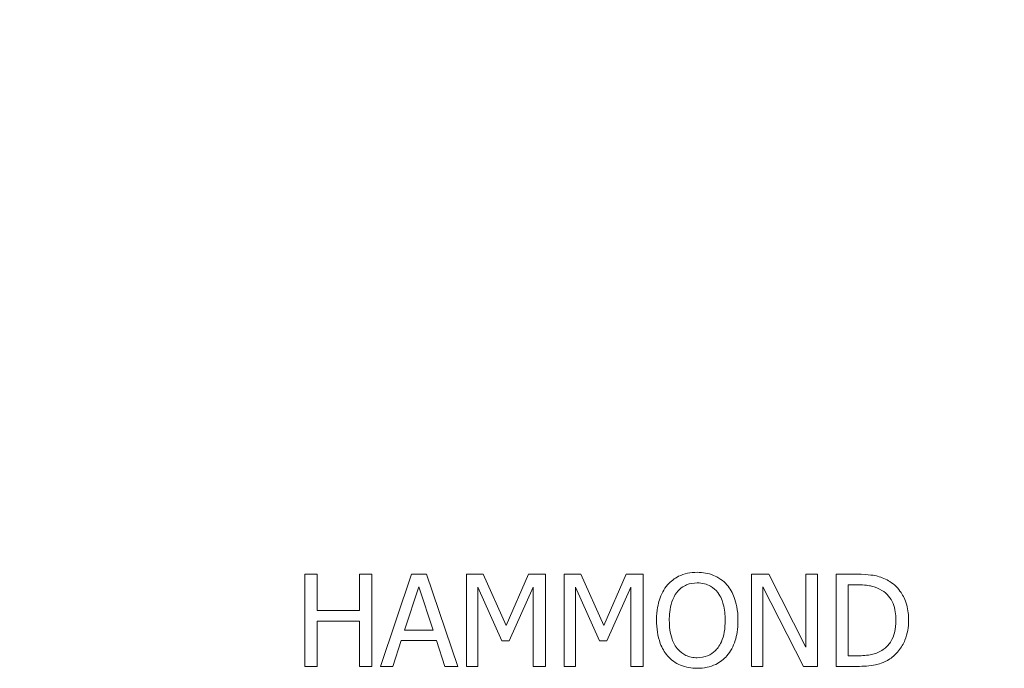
# Model space of a CAD drawing. Header units: millimetres. Extents: x 15 to 916, y 15 to 705.
# Tile 6 of 20: x 194 to 215, y 182 to 196. Entities that reach past the tile are written whole.
import ezdxf

# ---------------------------------------------------------------- set-up
doc = ezdxf.new("R2010")
doc.units = ezdxf.units.MM
doc.header["$LTSCALE"] = 3.333333
doc.layers.add('Dimension (ANSI)', color=7, linetype='Continuous', lineweight=9)
doc.layers.add('Visible (ANSI)', color=7, linetype='Continuous', lineweight=9)
doc.styles.add('Note Text (ANSI)', font='arial.ttf')
doc.dimstyles.new('Default - mm (ANSI)', dxfattribs={"dimscale": 3.333333, "dimtxt": 1.5, "dimasz": 2, "dimexe": 3.175, "dimexo": 1, "dimgap": 0.8, "dimtad": 0, "dimtih": 1, "dimtoh": 1, "dimrnd": 1e-08, "dimzin": 4, "dimdsep": 46, "dimtxsty": 'Note Text (ANSI)', "dimblk": 'Filled-1', "dimcen": 0.09, "dimdle": 10, "dimclrd": 256, "dimclre": 256, "dimclrt": 256, "dimadec": 1, "dimazin": 0, "dimtfac": 2.032, "dimtofl": 0, "dimtmove": 0, "dimatfit": 3, "dimfxl": 1, "dimtolj": 1, "dimtzin": 0, "dimlwd": -1, "dimlwe": -1, "dimarcsym": 0})

# ---------------------------------------------------------------- blocks, each defined once
blk = doc.blocks.new('Filled-1')
at = {"color": 0}
for p, q in [((0, 0), (-1, 0.15)), ((-1, 0.15), (-1, -0.15)), ((-1, 0), (0, 0)), ((-1, -0.15), (0, 0))]:
    blk.add_line(p, q, dxfattribs=at)
at = {"color": 0, "flags": 128}
blk.add_lwpolyline([(-1, -0.15), (0, 0), (-1, 0.15), (-1, -0.15)], dxfattribs=at)
at = {"color": 0}
blk.add_solid([(-1, -0.15), (0, 0), (-1, 0.15), (-1, -0.15)], dxfattribs=at)
blk = doc.blocks.new('*D20')
at = {"layer": 'Defpoints', "color": 0, "transparency": 16777216}
for p in [(273.322, 269.682), (139.522, 195.612), (273.322, 195.612)]:
    blk.add_point(p, dxfattribs=at)
at = {"layer": 'Dimension (ANSI)', "transparency": 16777216}
for p, q in [((139.522, 198.946), (139.522, 280.265)), ((273.322, 198.946), (273.322, 280.265)), ((146.189, 269.682), (202.205, 269.682)), ((266.655, 269.682), (230.509, 269.682))]:
    blk.add_line(p, q, dxfattribs=at)
at = {"layer": 'Dimension (ANSI)', "transparency": 16777216, "xscale": 6.666666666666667, "yscale": 6.666666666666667, "zscale": 6.666666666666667, "rotation": 180}
blk.add_blockref('Filled-1', (139.522, 269.682), dxfattribs=at)
at = {"layer": 'Dimension (ANSI)', "transparency": 16777216, "xscale": 6.666666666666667, "yscale": 6.666666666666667, "zscale": 6.666666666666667}
blk.add_blockref('Filled-1', (273.322, 269.682), dxfattribs=at)
at = {"layer": 'Dimension (ANSI)', "transparency": 16777216, "char_height": 5, "attachment_point": 5, "style": 'Note Text (ANSI)'}
for s, insert in [('\\A1; 133.80', (216.357, 274.903)), ('\\A1;[5.27]', (216.357, 263.811))]:
    blk.add_mtext(s, dxfattribs=dict(at, insert=insert))
blk = doc.blocks.new('*D26')
at = {"layer": 'Defpoints', "color": 0, "transparency": 16777216}
for p in [(266.422, 243.857), (146.422, 188.612), (266.422, 188.612)]:
    blk.add_point(p, dxfattribs=at)
at = {"layer": 'Dimension (ANSI)', "transparency": 16777216}
for p, q in [((146.422, 191.945), (146.422, 254.441)), ((266.422, 191.945), (266.422, 254.441)), ((153.089, 243.857), (204.641, 243.857)), ((259.755, 243.857), (232.945, 243.857))]:
    blk.add_line(p, q, dxfattribs=at)
at = {"layer": 'Dimension (ANSI)', "transparency": 16777216, "xscale": 6.666666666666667, "yscale": 6.666666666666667, "zscale": 6.666666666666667, "rotation": 180}
blk.add_blockref('Filled-1', (146.422, 243.857), dxfattribs=at)
at = {"layer": 'Dimension (ANSI)', "transparency": 16777216, "xscale": 6.666666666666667, "yscale": 6.666666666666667, "zscale": 6.666666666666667}
blk.add_blockref('Filled-1', (266.422, 243.857), dxfattribs=at)
at = {"layer": 'Dimension (ANSI)', "transparency": 16777216, "char_height": 5, "attachment_point": 5, "style": 'Note Text (ANSI)'}
for s, insert in [('\\A1; 120.00', (218.793, 249.077)), ('\\A1;[4.72]', (218.793, 237.986))]:
    blk.add_mtext(s, dxfattribs=dict(at, insert=insert))

msp = doc.modelspace()

# ---------------------------------------------------------------- linework, layer by layer
at = {"layer": 'Visible (ANSI)'}
for p, q in [((200.1221, 183.57), (199.8563, 183.57)), ((199.8563, 183.57), (199.8563, 181.57)), ((200.1221, 182.7855), (200.1221, 183.57)), ((201.3085, 183.57), (201.0427, 183.57)), ((201.0427, 183.57), (201.0427, 182.7855)), ((201.3085, 181.57), (201.3085, 183.57)), ((202.1723, 183.57), (201.4981, 181.57)), ((202.4997, 183.57), (202.1723, 183.57)), ((203.174, 181.57), (202.4997, 183.57)), ((203.7266, 183.57), (203.3636, 183.57)), ((203.3636, 183.57), (203.3636, 181.57)), ((204.2258, 182.4565), (203.7266, 183.57)), ((204.7088, 183.57), (204.2258, 182.4565)), ((205.0783, 183.57), (204.7088, 183.57)), ((205.0783, 181.57), (205.0783, 183.57)), ((205.8466, 183.57), (205.4835, 183.57)), ((205.4835, 183.57), (205.4835, 181.57)), ((206.3458, 182.4565), (205.8466, 183.57)), ((206.8287, 183.57), (206.3458, 182.4565)), ((207.1983, 183.57), (206.8287, 183.57)), ((207.1983, 181.57), (207.1983, 183.57)), ((209.9276, 183.57), (209.55, 183.57)), ((209.55, 183.57), (209.55, 181.57)), ((210.7331, 181.9865), (209.9276, 183.57)), ((210.9811, 183.57), (210.7331, 183.57)), ((210.7331, 183.57), (210.7331, 181.9865)), ((210.9811, 181.57), (210.9811, 183.57)), ((211.8417, 183.57), (211.3863, 183.57)), ((211.3863, 183.57), (211.3863, 181.57)), ((202.0216, 182.356), (202.3296, 183.2977)), ((202.3296, 183.2977), (202.6391, 182.356)), ((203.6116, 181.57), (203.6116, 183.2928)), ((203.6116, 183.2928), (204.1286, 182.121)), ((204.2907, 182.121), (204.8125, 183.2928)), ((204.8125, 183.2928), (204.8125, 181.57)), ((205.7315, 181.57), (205.7315, 183.2928)), ((205.7315, 183.2928), (206.2485, 182.121)), ((206.4106, 182.121), (206.9325, 183.2928)), ((206.9325, 183.2928), (206.9325, 181.57)), ((209.798, 181.57), (209.798, 183.2944)), ((209.798, 183.2944), (210.6829, 181.57)), ((211.6521, 181.8001), (211.6521, 183.3398)), ((211.6521, 183.3398), (211.8547, 183.3398)), ((201.0427, 182.7855), (200.1221, 182.7855)), ((200.1221, 181.57), (200.1221, 182.5489)), ((200.1221, 182.5489), (201.0427, 182.5489)), ((201.0427, 182.5489), (201.0427, 181.57)), ((202.6391, 182.356), (202.0216, 182.356)), ((201.7672, 181.57), (201.9487, 182.1291)), ((201.9487, 182.1291), (202.7121, 182.1291)), ((202.7121, 182.1291), (202.8936, 181.57)), ((204.1286, 182.121), (204.2907, 182.121)), ((206.2485, 182.121), (206.4106, 182.121)), ((211.8547, 181.8001), (211.6521, 181.8001)), ((199.8563, 181.57), (200.1221, 181.57)), ((201.0427, 181.57), (201.3085, 181.57)), ((201.4981, 181.57), (201.7672, 181.57)), ((202.8936, 181.57), (203.174, 181.57)), ((203.3636, 181.57), (203.6116, 181.57)), ((204.8125, 181.57), (205.0783, 181.57)), ((205.4835, 181.57), (205.7315, 181.57)), ((206.9325, 181.57), (207.1983, 181.57)), ((209.55, 181.57), (209.798, 181.57)), ((210.6829, 181.57), (210.9811, 181.57)), ((211.3863, 181.57), (211.8466, 181.57))]:
    msp.add_line(p, q, dxfattribs=at)
for points, knots in [([(208.3733, 183.6121), (208.3015, 183.6121), (208.2299, 183.6055), (208.0937, 183.5762), (208.0304, 183.5547), (207.8777, 183.4802), (207.7978, 183.4187), (207.7299, 183.3414)], [-0.072370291, -0.072370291, -0.072370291, -0.072370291, -0.05097542, -0.05097542, -0.030860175, -0.030860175, 0, 0, 0, 0]), ([(209.0184, 183.3414), (208.9792, 183.3856), (208.9355, 183.4248), (208.8279, 183.5009), (208.7707, 183.5286), (208.6163, 183.5929), (208.4957, 183.6121), (208.3733, 183.6121)], [-0.061047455, -0.061047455, -0.061047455, -0.061047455, -0.050150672, -0.050150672, -0.036718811, -0.036718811, 0, 0, 0, 0]), ([(212.5581, 183.4111), (212.4751, 183.4657), (212.3802, 183.5026), (212.2334, 183.5412), (212.1109, 183.57), (211.8417, 183.57)], [-0.2333558, -0.2333558, -0.2333558, -0.2333558, -0.08076164, -0.08076164, 0, 0, 0, 0]), ([(212.9633, 182.5683), (212.9633, 182.6801), (212.9516, 182.7928), (212.8889, 183.0219), (212.8416, 183.1078), (212.7353, 183.267), (212.6546, 183.347), (212.5581, 183.4111)], [-0.077564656, -0.077564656, -0.077564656, -0.077564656, -0.057415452, -0.057415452, -0.034770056, -0.034770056, 0, 0, 0, 0]), ([(207.7299, 183.3414), (207.6489, 183.2444), (207.5916, 183.1325), (207.5282, 182.9383), (207.49, 182.797), (207.49, 182.57)], [-0.17857997, -0.17857997, -0.17857997, -0.17857997, -0.06811594, -0.06811594, 0, 0, 0, 0]), ([(207.9309, 183.1745), (207.9594, 183.2114), (207.9916, 183.2451), (208.07, 183.3068), (208.1091, 183.3268), (208.215, 183.3704), (208.295, 183.3819), (208.3749, 183.3819)], [-0.043460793, -0.043460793, -0.043460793, -0.043460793, -0.034340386, -0.034340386, -0.023967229, -0.023967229, 0, 0, 0, 0]), ([(208.3749, 183.3819), (208.4271, 183.3819), (208.479, 183.3765), (208.5769, 183.3522), (208.6225, 183.3344), (208.7249, 183.2754), (208.7753, 183.2295), (208.8174, 183.1745)], [-0.051119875, -0.051119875, -0.051119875, -0.051119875, -0.035443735, -0.035443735, -0.020778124, -0.020778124, 0, 0, 0, 0]), ([(209.2582, 182.57), (209.2582, 182.7962), (209.2193, 182.9525), (209.14, 183.1645), (209.0884, 183.2594), (209.0184, 183.3414)], [-0.067922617, -0.067922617, -0.067922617, -0.067922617, -0.032359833, -0.032359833, 0, 0, 0, 0]), ([(211.8547, 183.3398), (212.0144, 183.3398), (212.1059, 183.323), (212.2359, 183.2925), (212.3118, 183.262), (212.383, 183.2199)], [-0.040044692, -0.040044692, -0.040044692, -0.040044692, -0.024828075, -0.024828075, 0, 0, 0, 0]), ([(212.383, 183.2199), (212.4371, 183.1867), (212.4849, 183.1462), (212.5672, 183.0482), (212.5994, 182.9927), (212.6699, 182.8196), (212.6861, 182.694), (212.6861, 182.5716)], [-0.074991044, -0.074991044, -0.074991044, -0.074991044, -0.056023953, -0.056023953, -0.036735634, -0.036735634, 0, 0, 0, 0]), ([(207.7672, 182.57), (207.7672, 182.6744), (207.7763, 182.8255), (207.8499, 183.0441), (207.8838, 183.114), (207.9309, 183.1745)], [-0.069248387, -0.069248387, -0.069248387, -0.069248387, -0.022997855, -0.022997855, 0, 0, 0, 0]), ([(208.8174, 183.1745), (208.8881, 183.0832), (208.9218, 182.9792), (208.9698, 182.808), (208.9811, 182.6871), (208.9811, 182.57)], [-0.053290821, -0.053290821, -0.053290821, -0.053290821, -0.03513355, -0.03513355, 0, 0, 0, 0]), ([(207.49, 182.57), (207.49, 182.3994), (207.5121, 182.2277), (207.6093, 181.9705), (207.6598, 181.8791), (207.7283, 181.8001)], [-0.082507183, -0.082507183, -0.082507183, -0.082507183, -0.031363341, -0.031363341, 0, 0, 0, 0]), ([(208.3749, 181.758), (208.331, 181.758), (208.2871, 181.7619), (208.2036, 181.7793), (208.1645, 181.7921), (208.0629, 181.8397), (208.0076, 181.8821), (207.896, 182.0051), (207.8555, 182.0833), (207.7822, 182.2883), (207.7672, 182.4329), (207.7672, 182.57)], [-0.10466694, -0.10466694, -0.10466694, -0.10466694, -0.09355299, -0.09355299, -0.0830988, -0.0830988, -0.06519602, -0.06519602, -0.04110977, -0.04110977, 0, 0, 0, 0]), ([(208.9811, 182.57), (208.9811, 182.4841), (208.9752, 182.3964), (208.9471, 182.2395), (208.927, 182.1679), (208.8536, 182.0048), (208.8025, 181.9461), (208.717, 181.8622), (208.6622, 181.8252), (208.5284, 181.7702), (208.4523, 181.758), (208.3749, 181.758)], [-0.082974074, -0.082974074, -0.082974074, -0.082974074, -0.070125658, -0.070125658, -0.059150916, -0.059150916, -0.043396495, -0.043396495, -0.023213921, -0.023213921, 0, 0, 0, 0]), ([(209.0184, 181.8001), (209.0584, 181.8457), (209.0924, 181.8956), (209.1524, 182.0066), (209.1771, 182.0675), (209.229, 182.2332), (209.2582, 182.3764), (209.2582, 182.57)], [-0.12572718, -0.12572718, -0.12572718, -0.12572718, -0.09318458, -0.09318458, -0.05807251, -0.05807251, 0, 0, 0, 0]), ([(212.6861, 182.5716), (212.6861, 182.4818), (212.6784, 182.3891), (212.6427, 182.2445), (212.6179, 182.1701), (212.5263, 182.0308), (212.4721, 181.9767), (212.4074, 181.933)], [-0.090499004, -0.090499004, -0.090499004, -0.090499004, -0.05002413, -0.05002413, -0.023422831, -0.023422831, 0, 0, 0, 0]), ([(212.5548, 181.7304), (212.6271, 181.7782), (212.69, 181.8363), (212.8051, 181.9803), (212.8509, 182.0636), (212.9392, 182.277), (212.9633, 182.421), (212.9633, 182.5683)], [-0.091463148, -0.091463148, -0.091463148, -0.091463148, -0.069253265, -0.069253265, -0.044202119, -0.044202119, 0, 0, 0, 0]), ([(212.4074, 181.933), (212.3713, 181.9077), (212.333, 181.8862), (212.2355, 181.8442), (212.1876, 181.8332), (212.0649, 181.8072), (211.9569, 181.8001), (211.8547, 181.8001)], [-0.042464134, -0.042464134, -0.042464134, -0.042464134, -0.037561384, -0.037561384, -0.030664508, -0.030664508, 0, 0, 0, 0]), ([(207.7283, 181.8001), (207.7676, 181.7554), (207.8112, 181.7153), (207.9058, 181.6472), (207.9567, 181.6184), (208.1276, 181.5471), (208.2496, 181.5278), (208.3733, 181.5278)], [-0.074786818, -0.074786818, -0.074786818, -0.074786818, -0.055531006, -0.055531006, -0.037100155, -0.037100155, 0, 0, 0, 0]), ([(208.3733, 181.5278), (208.4447, 181.5278), (208.5158, 181.5344), (208.6508, 181.5632), (208.7158, 181.5845), (208.8695, 181.6591), (208.9497, 181.7224), (209.0184, 181.8001)], [-0.072784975, -0.072784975, -0.072784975, -0.072784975, -0.051250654, -0.051250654, -0.031122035, -0.031122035, 0, 0, 0, 0]), ([(211.8466, 181.57), (211.973, 181.57), (212.1214, 181.5765), (212.3023, 181.614), (212.414, 181.642), (212.5548, 181.7304)], [-0.16048053, -0.16048053, -0.16048053, -0.16048053, -0.04987598, -0.04987598, 0, 0, 0, 0])]:
    msp.add_open_spline(points, degree=3, knots=knots, dxfattribs=at)

# ---------------------------------------------------------------- dimensions: what is measured, and where the dimension line sits
at = {"layer": 'Dimension (ANSI)'}
for base, p1, p2, text, picture, middle in [((273.3219, 269.682), (139.5219, 195.6124), (273.3219, 195.6124), ' <>\\X[5.27]', '*D20', (216.3567, 269.682)), ((266.4219, 243.8574), (146.4219, 188.6121), (266.4219, 188.6121), ' <>\\X[4.72]', '*D26', (218.793, 243.8574))]:
    dim = msp.add_linear_dim(base=base, p1=p1, p2=p2, angle=180, text=text, dimstyle='Default - mm (ANSI)', override={"dimgap": 0.8, "dimtih": 0, "dimtoh": 0, "dimdec": 2, "dimpost": '\\X', "dimtol": 0, "dimlim": 0, "dimtp": 0, "dimtm": 0, "dimtdec": 2, "dimatfit": 1}, dxfattribs=at)
    dim.commit()
    dim.dimension.update_dxf_attribs({"geometry": picture, "text_midpoint": middle, "dimtype": 160})

doc.saveas('drawing.dxf')
